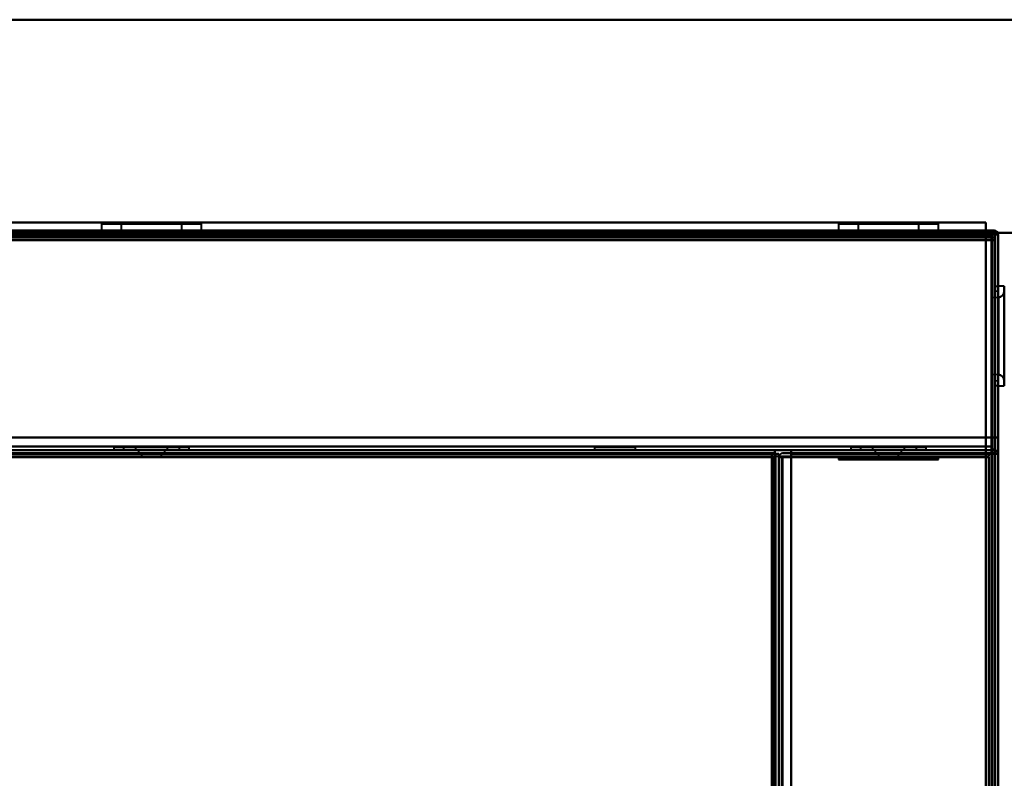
# Model space of a CAD drawing. Header units: millimetres. Extents: x -1087 to 1688, y -120 to 1010.
# Tile 81 of 86: x 381 to 538, y 851 to 972. Entities that reach past the tile are written whole.
import ezdxf

# ---------------------------------------------------------------- set-up
doc = ezdxf.new("R2010")
doc.units = ezdxf.units.MM
doc.layers.add('A-GENM', color=13, linetype='Continuous', lineweight=40)
doc.layers.add('G-IMPT', color=8, linetype='Continuous', lineweight=40)

# ---------------------------------------------------------------- blocks, each defined once
blk = doc.blocks.new('Nexa Toit - 700-751584-Arrière')
at = {"layer": 'A-GENM'}
for p, q in [((-655, 972), (655, 972)), ((655, 972), (-655, 972)), ((-655, 938), (655, 938)), ((655, 938), (-655, 938))]:
    blk.add_line(p, q, dxfattribs=at)
blk = doc.blocks.new('Maintenance r21 - Maintenance r21-751643-Arrière')
at = {"layer": 'A-GENM'}
for p, q in [((-535, 939.65), (535, 939.65)), ((535, 939.65), (-535, 939.65)), ((535, 939.65), (535, 1.65)), ((535, 1.65), (535, 939.65))]:
    blk.add_line(p, q, dxfattribs=at)
blk = doc.blocks.new('NEXA 700 CALQUES_dwg-751640-Arrière')
at = {"layer": 'G-IMPT'}
for p, q in [((394.02, 939.47), (394.02, 938.37)), ((405.01, 939.47), (394.02, 939.47)), ((394.02, 939.47), (405.01, 939.47)), ((397.12, 939.47), (397.12, 937.87)), ((403.83, 939.47), (397.12, 939.47)), ((397.12, 939.47), (403.83, 939.47)), ((409.92, 939.47), (398.92, 939.47)), ((398.92, 939.47), (409.92, 939.47)), ((406.82, 939.47), (400.11, 939.47)), ((400.11, 939.47), (406.82, 939.47)), ((406.82, 937.87), (406.82, 939.47)), ((409.92, 938.37), (409.92, 939.47)), ((511.52, 939.47), (511.52, 938.37)), ((511.52, 939.47), (511.52, 938.37)), ((522.51, 939.47), (511.52, 939.47)), ((522.51, 939.47), (511.52, 939.47)), ((511.52, 939.47), (522.51, 939.47)), ((511.52, 939.47), (522.51, 939.47)), ((514.62, 939.47), (514.62, 937.87)), ((514.62, 939.47), (514.62, 937.87)), ((521.33, 939.47), (514.62, 939.47)), ((521.33, 939.47), (514.62, 939.47)), ((514.62, 939.47), (521.33, 939.47)), ((514.62, 939.47), (521.33, 939.47)), ((527.42, 939.47), (516.42, 939.47)), ((527.42, 939.47), (516.42, 939.47)), ((516.42, 939.47), (527.42, 939.47)), ((516.42, 939.47), (527.42, 939.47)), ((524.32, 939.47), (517.61, 939.47)), ((524.32, 939.47), (517.61, 939.47)), ((517.61, 939.47), (524.32, 939.47)), ((517.61, 939.47), (524.32, 939.47)), ((524.32, 937.87), (524.32, 939.47)), ((524.32, 937.87), (524.32, 939.47)), ((527.42, 938.37), (527.42, 939.47)), ((527.42, 938.37), (527.42, 939.47)), ((536.37, 938.37), (-532.43, 938.37)), ((535.87, 937.87), (228.07, 937.87)), ((405.01, 938.37), (394.02, 938.37)), ((394.02, 938.37), (405.01, 938.37)), ((395.97, 938.37), (395.97, 937.87)), ((401.97, 938.37), (395.97, 938.37)), ((401.97, 938.37), (395.97, 938.37)), ((395.97, 937.87), (401.97, 937.87)), ((396.02, 938.37), (396.02, 937.87)), ((396.02, 938.37), (404.25, 938.37)), ((404.25, 937.87), (396.02, 937.87)), ((406.82, 937.87), (397.12, 937.87)), ((406.82, 937.87), (397.12, 937.87)), ((397.12, 937.87), (403.83, 937.87)), ((409.92, 938.37), (398.92, 938.37)), ((398.92, 938.37), (409.92, 938.37)), ((399.69, 938.37), (407.92, 938.37)), ((407.92, 937.87), (399.69, 937.87)), ((400.11, 937.87), (406.82, 937.87)), ((407.97, 938.37), (401.97, 938.37)), ((401.97, 937.87), (407.97, 937.87)), ((401.97, 937.87), (407.97, 937.87)), ((403.83, 937.87), (406.82, 937.87)), ((407.92, 937.87), (404.25, 937.87)), ((407.92, 937.87), (407.92, 938.37)), ((407.97, 937.87), (407.97, 938.37)), ((522.51, 938.37), (511.52, 938.37)), ((522.51, 938.37), (511.52, 938.37)), ((511.52, 938.37), (522.51, 938.37)), ((511.52, 938.37), (522.51, 938.37)), ((513.47, 938.37), (513.47, 937.87)), ((513.47, 938.37), (513.47, 937.87)), ((519.47, 938.37), (513.47, 938.37)), ((519.47, 938.37), (513.47, 938.37)), ((519.47, 938.37), (513.47, 938.37)), ((513.47, 937.87), (519.47, 937.87)), ((513.47, 937.87), (519.47, 937.87)), ((513.52, 938.37), (513.52, 937.87)), ((513.52, 938.37), (513.52, 937.87)), ((513.52, 938.37), (521.75, 938.37)), ((513.52, 938.37), (521.75, 938.37)), ((521.75, 937.87), (513.52, 937.87)), ((521.75, 937.87), (513.52, 937.87)), ((524.32, 937.87), (514.62, 937.87)), ((524.32, 937.87), (514.62, 937.87)), ((524.32, 937.87), (514.62, 937.87)), ((524.32, 937.87), (514.62, 937.87)), ((514.62, 937.87), (521.33, 937.87)), ((514.62, 937.87), (521.33, 937.87)), ((527.42, 938.37), (516.42, 938.37)), ((527.42, 938.37), (516.42, 938.37)), ((516.42, 938.37), (527.42, 938.37)), ((516.42, 938.37), (527.42, 938.37)), ((517.19, 938.37), (525.42, 938.37)), ((517.19, 938.37), (525.42, 938.37)), ((525.42, 937.87), (517.19, 937.87)), ((525.42, 937.87), (517.19, 937.87)), ((517.61, 937.87), (524.32, 937.87)), ((517.61, 937.87), (524.32, 937.87)), ((525.47, 938.37), (519.47, 938.37)), ((525.47, 938.37), (519.47, 938.37)), ((519.47, 937.87), (525.47, 937.87)), ((519.47, 937.87), (525.47, 937.87)), ((519.47, 937.87), (525.47, 937.87)), ((521.33, 937.87), (524.32, 937.87)), ((521.33, 937.87), (524.32, 937.87)), ((525.42, 937.87), (521.75, 937.87)), ((525.42, 937.87), (521.75, 937.87)), ((525.42, 937.87), (525.42, 938.37)), ((525.42, 937.87), (525.42, 938.37)), ((525.47, 937.87), (525.47, 938.37)), ((525.47, 937.87), (525.47, 938.37)), ((535.87, 937.87), (535.87, 937.27)), ((535.87, 937.27), (535.87, 937.87)), ((535.87, 937.27), (536.47, 937.27)), ((536.47, 937.27), (535.87, 937.27)), ((536.37, 938.37), (536.37, 937.77)), ((536.37, 937.77), (536.37, 938.37)), ((536.37, 938.37), (536.37, 937.77)), ((536.37, 938.37), (536.37, 937.77)), ((536.37, 937.77), (536.37, 938.37)), ((536.37, 937.77), (536.37, 938.37)), ((536.97, 937.77), (536.37, 937.77)), ((536.37, 937.77), (536.97, 937.77)), ((536.47, 129.47), (536.47, 937.27)), ((536.97, 929.45), (536.47, 929.45)), ((536.47, 929.45), (536.47, 913.7)), ((536.47, 929.45), (536.47, 913.7)), ((536.47, 913.7), (536.47, 929.45)), ((536.47, 913.7), (536.47, 929.45)), ((537.92, 929.52), (536.97, 929.52)), ((536.97, 921.57), (536.97, 929.52)), ((536.97, 929.52), (536.97, 921.57)), ((536.97, 913.7), (536.97, 929.45)), ((536.97, 921.57), (536.97, 929.45)), ((536.97, 929.45), (536.97, 921.57)), ((537.92, 921.57), (537.92, 929.52)), ((537.92, 929.52), (537.92, 921.57)), ((536.97, 928.72), (536.47, 928.69)), ((536.47, 928.69), (536.47, 914.46)), ((536.47, 928.69), (536.47, 914.46)), ((536.47, 921.57), (536.47, 928.69)), ((536.47, 921.57), (536.47, 928.69)), ((536.97, 928.72), (536.97, 921.57)), ((536.97, 921.57), (536.97, 928.72)), ((537.92, 914.43), (537.92, 928.72)), ((537.92, 921.57), (537.92, 928.72)), ((537.92, 928.72), (537.92, 921.57)), ((536.99, 927.72), (535.97, 927.65)), ((535.97, 915.49), (535.97, 927.65)), ((535.97, 915.49), (535.97, 927.65)), ((535.97, 927.65), (535.97, 921.57)), ((535.97, 927.65), (535.97, 921.57)), ((536.99, 921.57), (536.99, 927.72)), ((536.99, 927.72), (536.99, 915.42)), ((536.99, 927.72), (536.99, 921.57)), ((535.97, 921.57), (535.97, 915.49)), ((536.47, 914.46), (536.47, 921.57)), ((536.97, 913.7), (536.97, 921.57)), ((536.97, 921.57), (536.97, 914.42)), ((536.97, 921.57), (536.97, 913.7)), ((536.97, 914.42), (536.97, 921.57)), ((536.97, 913.62), (536.97, 921.57)), ((536.97, 921.57), (536.97, 913.62)), ((536.99, 915.42), (536.99, 921.57)), ((536.99, 921.57), (536.99, 915.42)), ((537.92, 914.43), (537.92, 921.57)), ((537.92, 913.62), (537.92, 921.57)), ((537.92, 921.57), (537.92, 914.43)), ((537.92, 921.57), (537.92, 913.62)), ((535.97, 915.49), (536.99, 915.42)), ((536.47, 914.46), (536.97, 914.42)), ((536.47, 913.7), (536.97, 913.7)), ((536.97, 913.62), (537.92, 913.62)), ((-531.93, 903.37), (535.87, 903.37)), ((501.37, 903.37), (-497.43, 903.37)), ((395.97, 903.87), (395.97, 903.37)), ((401.97, 903.87), (395.97, 903.87)), ((395.97, 903.87), (401.97, 903.87)), ((395.97, 903.37), (401.97, 903.37)), ((395.97, 903.37), (401.97, 903.37)), ((407.97, 903.37), (395.97, 903.37)), ((407.97, 903.37), (395.97, 903.37)), ((397.52, 903.87), (397.52, 903.37)), ((397.52, 903.87), (403.67, 903.87)), ((406.42, 903.87), (397.52, 903.87)), ((406.42, 903.87), (397.52, 903.87)), ((400.27, 903.37), (397.52, 903.37)), ((403.67, 903.37), (397.52, 903.37)), ((397.52, 903.37), (406.42, 903.37)), ((397.52, 903.37), (406.42, 903.37)), ((399.42, 903.87), (399.42, 903.37)), ((402.95, 903.87), (399.42, 903.87)), ((399.42, 903.87), (404.52, 903.87)), ((399.42, 903.87), (404.52, 903.87)), ((399.42, 903.37), (402.95, 903.37)), ((399.42, 903.37), (400.99, 903.37)), ((404.52, 903.37), (399.42, 903.37)), ((404.52, 903.37), (399.42, 903.37)), ((399.87, 903.37), (399.87, 902.87)), ((399.87, 903.37), (404.07, 903.37)), ((399.87, 903.37), (404.07, 903.37)), ((401.97, 903.37), (399.87, 903.37)), ((399.87, 902.87), (401.97, 902.87)), ((401.97, 902.87), (399.87, 902.87)), ((400.27, 903.87), (406.42, 903.87)), ((406.42, 903.37), (400.27, 903.37)), ((400.37, 902.87), (400.37, 902.37)), ((400.37, 902.87), (403.57, 902.87)), ((400.37, 902.87), (403.57, 902.87)), ((401.97, 902.87), (400.37, 902.87)), ((401.97, 902.87), (400.37, 902.87)), ((404.52, 903.87), (400.99, 903.87)), ((400.99, 903.37), (404.52, 903.37)), ((407.97, 903.87), (401.97, 903.87)), ((401.97, 903.87), (407.97, 903.87)), ((404.07, 903.37), (401.97, 903.37)), ((404.07, 903.37), (401.97, 903.37)), ((401.97, 903.37), (407.97, 903.37)), ((401.97, 902.87), (404.07, 902.87)), ((404.07, 902.87), (401.97, 902.87)), ((403.57, 902.87), (401.97, 902.87)), ((404.52, 903.87), (402.95, 903.87)), ((403.57, 902.37), (403.57, 902.87)), ((403.67, 903.87), (406.42, 903.87)), ((404.07, 902.87), (404.07, 903.37)), ((404.52, 903.37), (404.52, 903.87)), ((406.42, 903.37), (406.42, 903.87)), ((407.97, 903.37), (407.97, 903.87)), ((472.62, 903.87), (472.62, 903.37)), ((472.62, 903.87), (475.87, 903.87)), ((475.87, 903.87), (472.62, 903.87)), ((472.62, 903.37), (475.87, 903.37)), ((472.62, 903.37), (475.87, 903.37)), ((479.12, 903.37), (472.62, 903.37)), ((479.12, 903.37), (472.62, 903.37)), ((475.87, 903.87), (479.12, 903.87)), ((479.12, 903.87), (475.87, 903.87)), ((475.87, 903.37), (479.12, 903.37)), ((479.12, 903.37), (479.12, 903.87)), ((500.87, 902.87), (500.87, 902.27)), ((500.87, 902.27), (500.87, 902.87)), ((501.37, 903.37), (501.37, 902.77)), ((501.37, 902.77), (501.37, 903.37)), ((501.37, 902.77), (501.97, 902.77)), ((501.97, 902.77), (501.37, 902.77)), ((501.97, 128.97), (501.97, 902.77)), ((513.47, 903.87), (513.47, 903.37)), ((513.47, 903.87), (513.47, 903.37)), ((519.47, 903.87), (513.47, 903.87)), ((513.47, 903.87), (519.47, 903.87)), ((519.47, 903.87), (513.47, 903.87)), ((513.47, 903.87), (519.47, 903.87)), ((513.47, 903.37), (519.47, 903.37)), ((513.47, 903.37), (519.47, 903.37)), ((525.47, 903.37), (513.47, 903.37)), ((525.47, 903.37), (513.47, 903.37)), ((513.47, 903.37), (519.47, 903.37)), ((513.47, 903.37), (519.47, 903.37)), ((525.47, 903.37), (513.47, 903.37)), ((525.47, 903.37), (513.47, 903.37)), ((515.02, 903.87), (515.02, 903.37)), ((515.02, 903.87), (515.02, 903.37)), ((515.02, 903.87), (521.17, 903.87)), ((523.92, 903.87), (515.02, 903.87)), ((523.92, 903.87), (515.02, 903.87)), ((515.02, 903.87), (521.17, 903.87)), ((523.92, 903.87), (515.02, 903.87)), ((523.92, 903.87), (515.02, 903.87)), ((517.77, 903.37), (515.02, 903.37)), ((521.17, 903.37), (515.02, 903.37)), ((515.02, 903.37), (523.92, 903.37)), ((515.02, 903.37), (523.92, 903.37)), ((517.77, 903.37), (515.02, 903.37)), ((521.17, 903.37), (515.02, 903.37)), ((515.02, 903.37), (523.92, 903.37)), ((515.02, 903.37), (523.92, 903.37)), ((516.92, 903.87), (516.92, 903.37)), ((516.92, 903.87), (516.92, 903.37)), ((516.92, 903.87), (522.02, 903.87)), ((516.92, 903.87), (522.02, 903.87)), ((516.92, 903.87), (522.02, 903.87)), ((516.92, 903.87), (522.02, 903.87)), ((520.45, 903.87), (516.92, 903.87)), ((520.45, 903.87), (516.92, 903.87)), ((516.92, 903.37), (520.45, 903.37)), ((516.92, 903.37), (518.49, 903.37)), ((516.92, 903.37), (520.45, 903.37)), ((516.92, 903.37), (518.49, 903.37)), ((522.02, 903.37), (516.92, 903.37)), ((522.02, 903.37), (516.92, 903.37)), ((522.02, 903.37), (516.92, 903.37)), ((522.02, 903.37), (516.92, 903.37)), ((517.37, 903.37), (517.37, 902.87)), ((517.37, 903.37), (517.37, 902.87)), ((517.37, 903.37), (519.47, 903.37)), ((517.37, 903.37), (519.47, 903.37)), ((521.57, 903.37), (517.37, 903.37)), ((519.47, 903.37), (517.37, 903.37)), ((521.57, 903.37), (517.37, 903.37)), ((519.47, 903.37), (517.37, 903.37)), ((517.37, 902.87), (521.57, 902.87)), ((517.37, 902.87), (521.57, 902.87)), ((517.37, 902.87), (521.57, 902.87)), ((517.37, 902.87), (521.57, 902.87)), ((521.57, 902.87), (517.37, 902.87)), ((521.57, 902.87), (517.37, 902.87)), ((521.57, 902.87), (517.37, 902.87)), ((521.57, 902.87), (517.37, 902.87)), ((517.77, 903.87), (523.92, 903.87)), ((517.77, 903.87), (523.92, 903.87)), ((523.92, 903.37), (517.77, 903.37)), ((523.92, 903.37), (517.77, 903.37)), ((517.87, 902.87), (517.87, 902.37)), ((517.87, 902.87), (517.87, 902.37)), ((517.87, 902.87), (519.47, 902.87)), ((517.87, 902.87), (519.47, 902.87)), ((521.07, 902.87), (517.87, 902.87)), ((519.47, 902.87), (517.87, 902.87)), ((521.07, 902.87), (517.87, 902.87)), ((519.47, 902.87), (517.87, 902.87)), ((522.02, 903.87), (518.49, 903.87)), ((522.02, 903.87), (518.49, 903.87)), ((518.49, 903.37), (522.02, 903.37)), ((518.49, 903.37), (522.02, 903.37)), ((525.47, 903.87), (519.47, 903.87)), ((519.47, 903.87), (525.47, 903.87)), ((525.47, 903.87), (519.47, 903.87)), ((519.47, 903.87), (525.47, 903.87)), ((519.47, 903.37), (525.47, 903.37)), ((519.47, 903.37), (525.47, 903.37)), ((519.47, 903.37), (521.57, 903.37)), ((519.47, 903.37), (521.57, 903.37)), ((521.57, 903.37), (519.47, 903.37)), ((521.57, 903.37), (519.47, 903.37)), ((519.47, 902.87), (521.07, 902.87)), ((519.47, 902.87), (521.07, 902.87)), ((521.07, 902.87), (519.47, 902.87)), ((521.07, 902.87), (519.47, 902.87)), ((522.02, 903.87), (520.45, 903.87)), ((522.02, 903.87), (520.45, 903.87)), ((521.07, 902.37), (521.07, 902.87)), ((521.07, 902.37), (521.07, 902.87)), ((521.17, 903.87), (523.92, 903.87)), ((521.17, 903.87), (523.92, 903.87)), ((521.57, 902.87), (521.57, 903.37)), ((521.57, 902.87), (521.57, 903.37)), ((522.02, 903.37), (522.02, 903.87)), ((522.02, 903.37), (522.02, 903.87)), ((523.92, 903.37), (523.92, 903.87)), ((523.92, 903.37), (523.92, 903.87)), ((525.47, 903.37), (525.47, 903.87)), ((525.47, 903.37), (525.47, 903.87)), ((535.87, 903.37), (535.87, 903.97)), ((535.87, 903.37), (535.87, 903.97)), ((535.87, 903.97), (535.87, 903.37)), ((535.87, 903.97), (535.87, 903.37)), ((536.37, 902.77), (536.97, 902.77)), ((536.37, 902.77), (536.97, 902.77)), ((536.97, 902.77), (536.37, 902.77)), ((536.97, 902.77), (536.37, 902.77)), ((536.97, 128.97), (536.97, 902.77)), ((535.47, 902.37), (-531.53, 902.37)), ((400.37, 902.37), (401.97, 902.37)), ((400.37, 902.37), (401.97, 902.37)), ((403.57, 902.37), (400.37, 902.37)), ((403.57, 902.37), (400.37, 902.37)), ((401.97, 902.37), (403.57, 902.37)), ((500.87, 902.27), (501.47, 902.27)), ((501.47, 902.27), (500.87, 902.27)), ((501.97, 902.27), (501.97, 129.47)), ((502.57, 902.27), (501.97, 902.27)), ((501.97, 902.27), (502.57, 902.27)), ((502.57, 902.27), (501.97, 902.27)), ((501.97, 902.27), (502.57, 902.27)), ((511.52, 902.37), (511.52, 901.87)), ((511.52, 902.37), (511.52, 901.87)), ((511.52, 902.37), (522.51, 902.37)), ((511.52, 902.37), (516.42, 902.37)), ((511.52, 902.37), (522.51, 902.37)), ((511.52, 902.37), (516.42, 902.37)), ((527.42, 902.37), (511.52, 902.37)), ((527.42, 902.37), (511.52, 902.37)), ((527.42, 902.37), (511.52, 902.37)), ((527.42, 902.37), (511.52, 902.37)), ((511.52, 901.87), (526.81, 901.87)), ((511.52, 901.87), (526.81, 901.87)), ((522.51, 901.87), (511.52, 901.87)), ((522.51, 901.87), (511.52, 901.87)), ((512.13, 901.87), (527.42, 901.87)), ((512.13, 901.87), (527.42, 901.87)), ((516.42, 902.37), (527.42, 902.37)), ((516.42, 902.37), (527.42, 902.37)), ((526.81, 901.87), (516.42, 901.87)), ((526.81, 901.87), (516.42, 901.87)), ((516.92, 902.37), (516.92, 901.87)), ((516.92, 902.37), (516.92, 901.87)), ((516.92, 902.37), (522.02, 902.37)), ((516.92, 902.37), (522.02, 902.37)), ((516.92, 902.37), (522.02, 902.37)), ((516.92, 902.37), (522.02, 902.37)), ((518.49, 902.37), (516.92, 902.37)), ((520.45, 902.37), (516.92, 902.37)), ((518.49, 902.37), (516.92, 902.37)), ((520.45, 902.37), (516.92, 902.37)), ((516.92, 901.87), (520.45, 901.87)), ((516.92, 901.87), (520.45, 901.87)), ((521.83, 901.87), (516.92, 901.87)), ((521.83, 901.87), (516.92, 901.87)), ((522.02, 901.87), (517.11, 901.87)), ((522.02, 901.87), (517.11, 901.87)), ((517.87, 902.37), (521.07, 902.37)), ((517.87, 902.37), (521.07, 902.37)), ((517.87, 902.37), (521.07, 902.37)), ((517.87, 902.37), (521.07, 902.37)), ((521.07, 902.37), (517.87, 902.37)), ((521.07, 902.37), (517.87, 902.37)), ((521.07, 902.37), (517.87, 902.37)), ((521.07, 902.37), (517.87, 902.37)), ((522.02, 902.37), (518.49, 902.37)), ((522.02, 902.37), (518.49, 902.37)), ((518.49, 901.87), (521.83, 901.87)), ((518.49, 901.87), (521.83, 901.87)), ((520.45, 901.87), (522.02, 901.87)), ((520.45, 901.87), (522.02, 901.87)), ((521.83, 901.87), (522.02, 901.87)), ((521.83, 901.87), (522.02, 901.87)), ((522.02, 901.87), (522.02, 902.37)), ((522.02, 901.87), (522.02, 902.37)), ((527.42, 901.87), (522.51, 901.87)), ((527.42, 901.87), (522.51, 901.87)), ((527.42, 901.87), (526.81, 901.87)), ((527.42, 901.87), (526.81, 901.87)), ((527.42, 901.87), (527.42, 902.37)), ((527.42, 901.87), (527.42, 902.37))]:
    blk.add_line(p, q, dxfattribs=at)
at = {"layer": 'G-IMPT', "flags": 128}
for points in [[(536.37, 938.37), (269.17, 938.37), (1.97, 938.37), (-265.23, 938.37), (-532.43, 938.37)], [(-532.43, 938.37), (-265.23, 938.37), (1.97, 938.37), (269.17, 938.37), (536.37, 938.37)], [(-532.43, 938.37), (-265.23, 938.37), (1.97, 938.37), (269.17, 938.37), (536.37, 938.37)], [(536.37, 938.37), (269.17, 938.37), (1.97, 938.37), (-265.23, 938.37), (-532.43, 938.37)], [(-532.43, 937.87), (-265.23, 937.87), (1.97, 937.87), (269.17, 937.87), (536.37, 937.87)], [(536.37, 937.87), (269.17, 937.87), (1.97, 937.87), (-265.23, 937.87), (-532.43, 937.87)], [(536.37, 937.77), (269.17, 937.77), (1.97, 937.77), (-265.23, 937.77), (-532.43, 937.77)], [(-532.43, 937.77), (-265.23, 937.77), (1.97, 937.77), (269.17, 937.77), (536.37, 937.77)], [(-532.43, 937.77), (-265.23, 937.77), (1.97, 937.77), (269.17, 937.77), (536.37, 937.77)], [(536.37, 937.77), (269.17, 937.77), (1.97, 937.77), (-265.23, 937.77), (-532.43, 937.77)], [(536.37, 937.77), (269.17, 937.77), (1.97, 937.77), (-265.23, 937.77), (-532.43, 937.77)], [(-532.43, 937.77), (-265.23, 937.77), (1.97, 937.77), (269.17, 937.77), (536.37, 937.77)], [(535.97, 937.87), (268.97, 937.87), (1.97, 937.87), (-265.03, 937.87), (-532.03, 937.87)], [(-532.03, 937.87), (-265.03, 937.87), (1.97, 937.87), (268.97, 937.87), (535.97, 937.87)], [(-532.03, 937.87), (-265.03, 937.87), (1.97, 937.87), (268.97, 937.87), (535.97, 937.87)], [(535.97, 937.87), (268.97, 937.87), (1.97, 937.87), (-265.03, 937.87), (-532.03, 937.87)], [(536.37, 938.37), (459.17, 938.37), (381.97, 938.37), (304.77, 938.37), (227.57, 938.37)], [(536.37, 938.37), (459.17, 938.37), (381.97, 938.37), (304.77, 938.37), (227.57, 938.37)], [(227.57, 938.37), (304.77, 938.37), (381.97, 938.37), (459.17, 938.37), (536.37, 938.37)], [(227.57, 938.37), (304.77, 938.37), (381.97, 938.37), (459.17, 938.37), (536.37, 938.37)], [(227.57, 937.87), (304.77, 937.87), (381.97, 937.87), (459.17, 937.87), (536.37, 937.87)], [(536.37, 937.77), (459.17, 937.77), (381.97, 937.77), (304.77, 937.77), (227.57, 937.77)], [(536.37, 937.77), (459.17, 937.77), (381.97, 937.77), (304.77, 937.77), (227.57, 937.77)], [(227.57, 937.77), (304.77, 937.77), (381.97, 937.77), (459.17, 937.77), (536.37, 937.77)], [(535.87, 937.87), (458.92, 937.87), (381.97, 937.87), (305.02, 937.87), (228.07, 937.87)], [(228.07, 937.87), (305.02, 937.87), (381.97, 937.87), (458.92, 937.87), (535.87, 937.87)], [(535.87, 937.87), (458.92, 937.87), (381.97, 937.87), (305.02, 937.87), (228.07, 937.87)], [(228.07, 937.87), (305.02, 937.87), (381.97, 937.87), (458.92, 937.87), (535.87, 937.87)], [(535.87, 937.87), (458.92, 937.87), (381.97, 937.87), (305.02, 937.87), (228.07, 937.87)], [(228.07, 937.87), (305.02, 937.87), (381.97, 937.87), (458.92, 937.87), (535.87, 937.87)], [(535.87, 937.37), (458.92, 937.37), (381.97, 937.37), (305.02, 937.37), (228.07, 937.37)], [(228.07, 937.37), (305.02, 937.37), (381.97, 937.37), (458.92, 937.37), (535.87, 937.37)], [(535.87, 937.37), (458.92, 937.37), (381.97, 937.37), (305.02, 937.37), (228.07, 937.37)], [(228.07, 937.27), (305.02, 937.27), (381.97, 937.27), (458.92, 937.27), (535.87, 937.27)], [(228.07, 937.27), (305.02, 937.27), (381.97, 937.27), (458.92, 937.27), (535.87, 937.27)], [(535.87, 937.27), (458.92, 937.27), (381.97, 937.27), (305.02, 937.27), (228.07, 937.27)], [(535.87, 937.87), (535.87, 937.75), (535.87, 937.62), (535.87, 937.5), (535.87, 937.37)], [(535.87, 937.37), (535.87, 937.5), (535.87, 937.62), (535.87, 937.75), (535.87, 937.87)], [(536.37, 937.87), (536.24, 937.87), (536.12, 937.87), (535.99, 937.87), (535.87, 937.87)], [(535.87, 937.87), (535.99, 937.87), (536.12, 937.87), (536.24, 937.87), (536.37, 937.87)], [(535.87, 937.32), (535.87, 937.33), (535.87, 937.35), (535.87, 937.36), (535.87, 937.37)], [(535.87, 937.27), (535.87, 937.28), (535.87, 937.3), (535.87, 937.31), (535.87, 937.32)], [(535.87, 937.27), (535.87, 735.32), (535.87, 533.37), (535.87, 331.42), (535.87, 129.47)], [(535.87, 129.47), (535.87, 331.42), (535.87, 533.37), (535.87, 735.32), (535.87, 937.27)], [(535.87, 937.27), (535.87, 735.32), (535.87, 533.37), (535.87, 331.42), (535.87, 129.47)], [(535.92, 937.27), (535.91, 937.27), (535.89, 937.27), (535.88, 937.27), (535.87, 937.27)], [(535.97, 937.87), (535.96, 929.37), (535.94, 920.87), (535.93, 912.37), (535.92, 903.87)], [(535.92, 903.87), (535.93, 912.37), (535.94, 920.87), (535.96, 929.37), (535.97, 937.87)], [(535.97, 937.27), (535.96, 937.27), (535.94, 937.27), (535.93, 937.27), (535.92, 937.27)], [(535.97, 903.87), (535.97, 912.37), (535.97, 920.87), (535.97, 929.37), (535.97, 937.87)], [(535.97, 937.87), (535.97, 929.37), (535.97, 920.87), (535.97, 912.37), (535.97, 903.87)], [(535.97, 129.47), (535.97, 331.42), (535.97, 533.37), (535.97, 735.32), (535.97, 937.27)], [(535.97, 937.27), (535.97, 735.32), (535.97, 533.37), (535.97, 331.42), (535.97, 129.47)], [(536.47, 937.27), (536.34, 937.27), (536.22, 937.27), (536.09, 937.27), (535.97, 937.27)], [(535.97, 129.47), (535.97, 331.42), (535.97, 533.37), (535.97, 735.32), (535.97, 937.27)], [(535.97, 937.27), (536.09, 937.27), (536.22, 937.27), (536.34, 937.27), (536.47, 937.27)], [(536.37, 937.87), (536.37, 938), (536.37, 938.12), (536.37, 938.25), (536.37, 938.37)], [(536.37, 938.37), (536.37, 938.25), (536.37, 938.12), (536.37, 938), (536.37, 937.87)], [(536.42, 937.82), (536.41, 937.96), (536.39, 938.1), (536.38, 938.23), (536.37, 938.37)], [(536.37, 938.37), (536.38, 938.23), (536.39, 938.1), (536.41, 937.96), (536.42, 937.82)], [(536.37, 938.37), (536.37, 938.23), (536.37, 938.1), (536.37, 937.96), (536.37, 937.82)], [(536.37, 937.82), (536.37, 937.96), (536.37, 938.1), (536.37, 938.23), (536.37, 938.37)], [(536.37, 937.87), (536.37, 937.86), (536.37, 937.85), (536.37, 937.83), (536.37, 937.82)], [(536.37, 937.82), (536.37, 937.81), (536.37, 937.8), (536.37, 937.78), (536.37, 937.77)], [(536.37, 937.82), (536.37, 929.71), (536.37, 921.6), (536.37, 913.48), (536.37, 905.37)], [(536.37, 905.37), (536.37, 913.48), (536.37, 921.6), (536.37, 929.71), (536.37, 937.82)], [(536.37, 128.97), (536.37, 331.17), (536.37, 533.37), (536.37, 735.57), (536.37, 937.77)], [(536.37, 937.77), (536.37, 735.57), (536.37, 533.37), (536.37, 331.17), (536.37, 128.97)], [(536.37, 937.77), (536.38, 937.77), (536.39, 937.77), (536.41, 937.77), (536.42, 937.77)], [(536.37, 128.97), (536.37, 331.17), (536.37, 533.37), (536.37, 735.57), (536.37, 937.77)], [(536.37, 937.77), (536.37, 929.67), (536.37, 921.57), (536.37, 913.47), (536.37, 905.37)], [(536.37, 905.37), (536.37, 913.47), (536.37, 921.57), (536.37, 929.67), (536.37, 937.77)], [(536.37, 905.37), (536.37, 913.47), (536.37, 921.57), (536.37, 929.67), (536.37, 937.77)], [(536.37, 937.77), (536.37, 929.67), (536.37, 921.57), (536.37, 913.47), (536.37, 905.37)], [(536.37, 905.37), (536.37, 913.47), (536.37, 921.57), (536.37, 929.67), (536.37, 937.77)], [(536.37, 937.77), (536.37, 929.67), (536.37, 921.57), (536.37, 913.47), (536.37, 905.37)], [(536.47, 905.37), (536.46, 913.48), (536.44, 921.6), (536.43, 929.71), (536.42, 937.82)], [(536.42, 937.82), (536.43, 929.71), (536.44, 921.6), (536.46, 913.48), (536.47, 905.37)], [(536.42, 937.77), (536.43, 937.77), (536.44, 937.77), (536.46, 937.77), (536.47, 937.77)], [(536.47, 937.27), (536.47, 937.4), (536.47, 937.52), (536.47, 937.65), (536.47, 937.77)], [(536.47, 937.77), (536.47, 735.57), (536.47, 533.37), (536.47, 331.17), (536.47, 128.97)], [(536.47, 937.77), (536.59, 937.77), (536.72, 937.77), (536.84, 937.77), (536.97, 937.77)], [(536.47, 937.77), (536.47, 937.65), (536.47, 937.52), (536.47, 937.4), (536.47, 937.27)], [(536.97, 937.77), (536.84, 937.77), (536.72, 937.77), (536.59, 937.77), (536.47, 937.77)], [(536.47, 905.37), (536.47, 913.47), (536.47, 921.57), (536.47, 929.67), (536.47, 937.77)], [(536.47, 937.77), (536.47, 929.67), (536.47, 921.57), (536.47, 913.47), (536.47, 905.37)], [(536.47, 129.47), (536.47, 331.42), (536.47, 533.37), (536.47, 735.32), (536.47, 937.27)], [(536.47, 937.27), (536.47, 735.32), (536.47, 533.37), (536.47, 331.42), (536.47, 129.47)], [(536.47, 129.47), (536.47, 331.42), (536.47, 533.37), (536.47, 735.32), (536.47, 937.27)], [(536.47, 937.27), (536.47, 735.32), (536.47, 533.37), (536.47, 331.42), (536.47, 129.47)], [(536.47, 129.47), (536.47, 331.42), (536.47, 533.37), (536.47, 735.32), (536.47, 937.27)], [(536.47, 937.27), (536.47, 735.32), (536.47, 533.37), (536.47, 331.42), (536.47, 129.47)], [(536.97, 905.37), (536.97, 913.47), (536.97, 921.57), (536.97, 929.67), (536.97, 937.77)], [(536.97, 937.77), (536.97, 929.67), (536.97, 921.57), (536.97, 913.47), (536.97, 905.37)], [(536.97, 937.77), (536.97, 735.57), (536.97, 533.37), (536.97, 331.17), (536.97, 128.97)], [(536.97, 810.67), (536.97, 842.45), (536.97, 874.22), (536.97, 906), (536.97, 937.77)], [(536.97, 937.77), (536.97, 929.67), (536.97, 921.57), (536.97, 913.47), (536.97, 905.37)], [(536.97, 905.37), (536.97, 913.47), (536.97, 921.57), (536.97, 929.67), (536.97, 937.77)], [(536.97, 128.97), (536.97, 331.17), (536.97, 533.37), (536.97, 735.57), (536.97, 937.77)], [(536.97, 937.77), (536.97, 906), (536.97, 874.22), (536.97, 842.45), (536.97, 810.67)], [(-531.93, 936.87), (-264.98, 936.87), (1.97, 936.87), (268.92, 936.87), (535.87, 936.87)], [(-531.93, 936.87), (-264.98, 936.87), (1.97, 936.87), (268.92, 936.87), (535.87, 936.87)], [(535.87, 936.87), (268.92, 936.87), (1.97, 936.87), (-264.98, 936.87), (-531.93, 936.87)], [(535.87, 936.87), (268.92, 936.87), (1.97, 936.87), (-264.98, 936.87), (-531.93, 936.87)], [(535.87, 936.87), (268.92, 936.87), (1.97, 936.87), (-264.98, 936.87), (-531.93, 936.87)], [(535.87, 936.87), (268.92, 936.87), (1.97, 936.87), (-264.98, 936.87), (-531.93, 936.87)], [(-531.93, 936.87), (-264.98, 936.87), (1.97, 936.87), (268.92, 936.87), (535.87, 936.87)], [(-531.93, 936.87), (-264.98, 936.87), (1.97, 936.87), (268.92, 936.87), (535.87, 936.87)], [(535.87, 936.87), (535.87, 929), (535.87, 921.12), (535.87, 913.25), (535.87, 905.37)], [(535.92, 903.87), (535.91, 912.12), (535.89, 920.37), (535.88, 928.62), (535.87, 936.87)], [(535.87, 905.37), (535.87, 913.25), (535.87, 921.12), (535.87, 929), (535.87, 936.87)], [(535.87, 936.87), (535.88, 928.62), (535.89, 920.37), (535.91, 912.12), (535.92, 903.87)], [(535.87, 936.87), (535.87, 928.62), (535.87, 920.37), (535.87, 912.12), (535.87, 903.87)], [(535.87, 905.37), (535.87, 913.25), (535.87, 921.12), (535.87, 929), (535.87, 936.87)], [(535.87, 903.87), (535.87, 912.12), (535.87, 920.37), (535.87, 928.62), (535.87, 936.87)], [(535.87, 936.87), (535.87, 929), (535.87, 921.12), (535.87, 913.25), (535.87, 905.37)], [(535.92, 903.87), (535.93, 912.12), (535.94, 920.37), (535.96, 928.62), (535.97, 936.87)], [(535.97, 936.87), (535.96, 928.62), (535.94, 920.37), (535.93, 912.12), (535.92, 903.87)], [(535.97, 936.87), (536.09, 936.87), (536.22, 936.87), (536.34, 936.87), (536.47, 936.87)], [(536.47, 936.87), (536.34, 936.87), (536.22, 936.87), (536.09, 936.87), (535.97, 936.87)], [(535.97, 903.87), (535.97, 912.12), (535.97, 920.37), (535.97, 928.62), (535.97, 936.87)], [(535.97, 936.87), (535.97, 928.62), (535.97, 920.37), (535.97, 912.12), (535.97, 903.87)], [(535.97, 936.87), (536.09, 936.87), (536.22, 936.87), (536.34, 936.87), (536.47, 936.87)], [(536.47, 936.87), (536.34, 936.87), (536.22, 936.87), (536.09, 936.87), (535.97, 936.87)], [(536.47, 905.37), (536.47, 913.25), (536.47, 921.12), (536.47, 929), (536.47, 936.87)], [(536.47, 936.87), (536.47, 929), (536.47, 921.12), (536.47, 913.25), (536.47, 905.37)], [(536.47, 936.87), (536.47, 929), (536.47, 921.12), (536.47, 913.25), (536.47, 905.37)], [(536.47, 905.37), (536.47, 913.25), (536.47, 921.12), (536.47, 929), (536.47, 936.87)], [(537.92, 928.72), (537.86, 928.37), (537.65, 928.04), (537.34, 927.81), (536.99, 927.72)], [(536.99, 927.72), (537.34, 927.81), (537.65, 928.04), (537.86, 928.37), (537.92, 928.72)], [(536.99, 915.42), (537.34, 915.33), (537.65, 915.1), (537.86, 914.78), (537.92, 914.43)], [(537.92, 914.43), (537.86, 914.78), (537.65, 915.1), (537.34, 915.33), (536.99, 915.42)], [(536.37, 905.37), (269.17, 905.37), (1.97, 905.37), (-265.23, 905.37), (-532.43, 905.37)], [(-532.43, 905.37), (-265.23, 905.37), (1.97, 905.37), (269.17, 905.37), (536.37, 905.37)], [(-532.43, 905.37), (-265.23, 905.37), (1.97, 905.37), (269.17, 905.37), (536.37, 905.37)], [(536.37, 905.37), (269.17, 905.37), (1.97, 905.37), (-265.23, 905.37), (-532.43, 905.37)], [(535.87, 905.37), (268.92, 905.37), (1.97, 905.37), (-264.98, 905.37), (-531.93, 905.37)], [(-531.93, 905.37), (-264.98, 905.37), (1.97, 905.37), (268.92, 905.37), (535.87, 905.37)], [(-531.93, 905.37), (-264.98, 905.37), (1.97, 905.37), (268.92, 905.37), (535.87, 905.37)], [(535.87, 905.37), (268.92, 905.37), (1.97, 905.37), (-264.98, 905.37), (-531.93, 905.37)], [(536.37, 905.37), (536.24, 905.37), (536.12, 905.37), (535.99, 905.37), (535.87, 905.37)], [(535.87, 905.37), (535.99, 905.37), (536.12, 905.37), (536.24, 905.37), (536.37, 905.37)], [(535.87, 905.37), (535.99, 905.37), (536.12, 905.37), (536.24, 905.37), (536.37, 905.37)], [(536.37, 905.37), (536.24, 905.37), (536.12, 905.37), (535.99, 905.37), (535.87, 905.37)], [(535.87, 903.97), (535.87, 904.32), (535.87, 904.67), (535.87, 905.02), (535.87, 905.37)], [(535.87, 905.37), (535.87, 905.02), (535.87, 904.67), (535.87, 904.32), (535.87, 903.97)], [(535.87, 903.97), (535.87, 904.32), (535.87, 904.67), (535.87, 905.02), (535.87, 905.37)], [(535.87, 905.37), (535.87, 905.02), (535.87, 904.67), (535.87, 904.32), (535.87, 903.97)], [(536.97, 905.37), (536.84, 905.37), (536.72, 905.37), (536.59, 905.37), (536.47, 905.37)], [(536.47, 905.37), (536.59, 905.37), (536.72, 905.37), (536.84, 905.37), (536.97, 905.37)], [(536.47, 905.37), (536.59, 905.37), (536.72, 905.37), (536.84, 905.37), (536.97, 905.37)], [(536.97, 905.37), (536.84, 905.37), (536.72, 905.37), (536.59, 905.37), (536.47, 905.37)], [(536.47, 903.97), (536.47, 904.32), (536.47, 904.67), (536.47, 905.02), (536.47, 905.37)], [(536.47, 905.37), (536.47, 905.02), (536.47, 904.67), (536.47, 904.32), (536.47, 903.97)], [(536.47, 905.37), (536.47, 905.02), (536.47, 904.67), (536.47, 904.32), (536.47, 903.97)], [(536.47, 903.97), (536.47, 904.32), (536.47, 904.67), (536.47, 905.02), (536.47, 905.37)], [(535.87, 903.97), (268.92, 903.97), (1.97, 903.97), (-264.98, 903.97), (-531.93, 903.97)], [(-531.93, 903.97), (-264.98, 903.97), (1.97, 903.97), (268.92, 903.97), (535.87, 903.97)], [(-531.93, 903.97), (-264.98, 903.97), (1.97, 903.97), (268.92, 903.97), (535.87, 903.97)], [(535.87, 903.97), (268.92, 903.97), (1.97, 903.97), (-264.98, 903.97), (-531.93, 903.97)], [(503.97, 903.37), (252.97, 903.37), (1.97, 903.37), (-249.03, 903.37), (-500.03, 903.37)], [(-500.03, 903.37), (-249.03, 903.37), (1.97, 903.37), (252.97, 903.37), (503.97, 903.37)], [(-497.43, 903.37), (-247.73, 903.37), (1.97, 903.37), (251.67, 903.37), (501.37, 903.37)], [(501.37, 903.37), (251.67, 903.37), (1.97, 903.37), (-247.73, 903.37), (-497.43, 903.37)], [(501.37, 903.37), (251.67, 903.37), (1.97, 903.37), (-247.73, 903.37), (-497.43, 903.37)], [(-497.43, 903.37), (-247.73, 903.37), (1.97, 903.37), (251.67, 903.37), (501.37, 903.37)], [(501.37, 903.37), (251.67, 903.37), (1.97, 903.37), (-247.73, 903.37), (-497.43, 903.37)], [(-497.43, 903.37), (-247.73, 903.37), (1.97, 903.37), (251.67, 903.37), (501.37, 903.37)], [(501.37, 902.87), (251.67, 902.87), (1.97, 902.87), (-247.73, 902.87), (-497.43, 902.87)], [(501.37, 902.77), (251.67, 902.77), (1.97, 902.77), (-247.73, 902.77), (-497.43, 902.77)], [(-497.43, 902.77), (-247.73, 902.77), (1.97, 902.77), (251.67, 902.77), (501.37, 902.77)], [(-497.43, 902.77), (-247.73, 902.77), (1.97, 902.77), (251.67, 902.77), (501.37, 902.77)], [(-496.93, 902.87), (-247.48, 902.87), (1.97, 902.87), (251.42, 902.87), (500.87, 902.87)], [(500.87, 902.87), (251.42, 902.87), (1.97, 902.87), (-247.48, 902.87), (-496.93, 902.87)], [(-496.93, 902.87), (-247.48, 902.87), (1.97, 902.87), (251.42, 902.87), (500.87, 902.87)], [(500.87, 902.87), (251.42, 902.87), (1.97, 902.87), (-247.48, 902.87), (-496.93, 902.87)], [(-496.93, 902.87), (-247.48, 902.87), (1.97, 902.87), (251.42, 902.87), (500.87, 902.87)], [(500.87, 902.87), (251.42, 902.87), (1.97, 902.87), (-247.48, 902.87), (-496.93, 902.87)], [(500.87, 902.87), (500.87, 902.75), (500.87, 902.62), (500.87, 902.5), (500.87, 902.37)], [(500.87, 902.37), (500.87, 902.5), (500.87, 902.62), (500.87, 902.75), (500.87, 902.87)], [(500.87, 902.87), (500.99, 902.87), (501.12, 902.87), (501.24, 902.87), (501.37, 902.87)], [(501.37, 902.87), (501.24, 902.87), (501.12, 902.87), (500.99, 902.87), (500.87, 902.87)], [(501.37, 903.37), (502.02, 903.37), (502.67, 903.37), (503.32, 903.37), (503.97, 903.37)], [(503.97, 903.37), (503.32, 903.37), (502.67, 903.37), (502.02, 903.37), (501.37, 903.37)], [(501.37, 902.87), (501.37, 903), (501.37, 903.12), (501.37, 903.25), (501.37, 903.37)], [(501.37, 903.37), (501.37, 903.25), (501.37, 903.12), (501.37, 903), (501.37, 902.87)], [(501.37, 902.82), (501.37, 902.83), (501.37, 902.85), (501.37, 902.86), (501.37, 902.87)], [(501.37, 902.77), (501.37, 902.78), (501.37, 902.8), (501.37, 902.81), (501.37, 902.82)], [(501.37, 128.97), (501.37, 322.42), (501.37, 515.87), (501.37, 709.32), (501.37, 902.77)], [(501.37, 902.77), (501.37, 709.32), (501.37, 515.87), (501.37, 322.42), (501.37, 128.97)], [(501.37, 902.77), (501.37, 709.32), (501.37, 515.87), (501.37, 322.42), (501.37, 128.97)], [(501.42, 902.77), (501.41, 902.77), (501.39, 902.77), (501.38, 902.77), (501.37, 902.77)], [(501.47, 902.77), (501.46, 902.77), (501.44, 902.77), (501.43, 902.77), (501.42, 902.77)], [(501.47, 128.97), (501.47, 322.42), (501.47, 515.87), (501.47, 709.32), (501.47, 902.77)], [(501.47, 902.77), (501.47, 902.65), (501.47, 902.52), (501.47, 902.4), (501.47, 902.27)], [(501.97, 902.77), (501.84, 902.77), (501.72, 902.77), (501.59, 902.77), (501.47, 902.77)], [(501.47, 902.27), (501.47, 902.4), (501.47, 902.52), (501.47, 902.65), (501.47, 902.77)], [(501.47, 902.77), (501.59, 902.77), (501.72, 902.77), (501.84, 902.77), (501.97, 902.77)], [(501.97, 128.97), (501.97, 322.42), (501.97, 515.87), (501.97, 709.32), (501.97, 902.77)], [(501.97, 902.77), (501.97, 902.65), (501.97, 902.52), (501.97, 902.4), (501.97, 902.27)], [(501.97, 902.27), (501.97, 902.4), (501.97, 902.52), (501.97, 902.65), (501.97, 902.77)], [(501.97, 902.77), (501.97, 709.32), (501.97, 515.87), (501.97, 322.42), (501.97, 128.97)], [(502.57, 902.87), (502.92, 902.87), (503.27, 902.87), (503.62, 902.87), (503.97, 902.87)], [(503.97, 902.87), (503.62, 902.87), (503.27, 902.87), (502.92, 902.87), (502.57, 902.87)], [(502.57, 902.87), (502.92, 902.87), (503.27, 902.87), (503.62, 902.87), (503.97, 902.87)], [(503.97, 902.87), (503.62, 902.87), (503.27, 902.87), (502.92, 902.87), (502.57, 902.87)], [(503.97, 902.87), (503.97, 903), (503.97, 903.12), (503.97, 903.25), (503.97, 903.37)], [(503.97, 903.37), (512.07, 903.37), (520.17, 903.37), (528.27, 903.37), (536.37, 903.37)], [(536.37, 903.37), (528.27, 903.37), (520.17, 903.37), (512.07, 903.37), (503.97, 903.37)], [(503.97, 903.37), (503.97, 903.25), (503.97, 903.12), (503.97, 903), (503.97, 902.87)], [(535.87, 903.37), (527.89, 903.37), (519.92, 903.37), (511.94, 903.37), (503.97, 903.37)], [(503.97, 903.37), (512.07, 903.37), (520.17, 903.37), (528.27, 903.37), (536.37, 903.37)], [(536.37, 903.37), (528.27, 903.37), (520.17, 903.37), (512.07, 903.37), (503.97, 903.37)], [(503.97, 903.37), (511.94, 903.37), (519.92, 903.37), (527.89, 903.37), (535.87, 903.37)], [(503.97, 902.87), (503.97, 903), (503.97, 903.12), (503.97, 903.25), (503.97, 903.37)], [(503.97, 903.37), (503.97, 903.25), (503.97, 903.12), (503.97, 903), (503.97, 902.87)], [(535.87, 903.37), (527.89, 903.37), (519.92, 903.37), (511.94, 903.37), (503.97, 903.37)], [(503.97, 903.37), (511.94, 903.37), (519.92, 903.37), (527.89, 903.37), (535.87, 903.37)], [(536.42, 902.82), (528.31, 902.83), (520.19, 902.85), (512.08, 902.86), (503.97, 902.87)], [(503.97, 902.87), (512.08, 902.86), (520.19, 902.85), (528.31, 902.83), (536.42, 902.82)], [(535.47, 902.87), (527.59, 902.87), (519.72, 902.87), (511.84, 902.87), (503.97, 902.87)], [(503.97, 902.87), (512.07, 902.87), (520.17, 902.87), (528.27, 902.87), (536.37, 902.87)], [(536.37, 902.87), (528.27, 902.87), (520.17, 902.87), (512.07, 902.87), (503.97, 902.87)], [(503.97, 902.87), (511.84, 902.87), (519.72, 902.87), (527.59, 902.87), (535.47, 902.87)], [(503.97, 902.87), (511.84, 902.87), (519.72, 902.87), (527.59, 902.87), (535.47, 902.87)], [(535.47, 902.87), (527.59, 902.87), (519.72, 902.87), (511.84, 902.87), (503.97, 902.87)], [(536.37, 902.77), (528.27, 902.77), (520.17, 902.77), (512.07, 902.77), (503.97, 902.77)], [(503.97, 902.77), (503.97, 709.32), (503.97, 515.87), (503.97, 322.42), (503.97, 128.97)], [(503.97, 128.97), (503.97, 322.42), (503.97, 515.87), (503.97, 709.32), (503.97, 902.77)], [(503.97, 902.77), (512.07, 902.77), (520.17, 902.77), (528.27, 902.77), (536.37, 902.77)], [(503.97, 902.27), (503.97, 902.4), (503.97, 902.52), (503.97, 902.65), (503.97, 902.77)], [(503.97, 902.77), (503.97, 709.32), (503.97, 515.87), (503.97, 322.42), (503.97, 128.97)], [(503.97, 902.77), (503.97, 902.65), (503.97, 902.52), (503.97, 902.4), (503.97, 902.27)], [(503.97, 128.97), (503.97, 322.42), (503.97, 515.87), (503.97, 709.32), (503.97, 902.77)], [(536.37, 902.77), (528.27, 902.77), (520.17, 902.77), (512.07, 902.77), (503.97, 902.77)], [(503.97, 902.77), (512.08, 902.77), (520.19, 902.77), (528.31, 902.77), (536.42, 902.77)], [(536.37, 902.77), (528.27, 902.77), (520.17, 902.77), (512.07, 902.77), (503.97, 902.77)], [(503.97, 902.77), (503.97, 902.65), (503.97, 902.52), (503.97, 902.4), (503.97, 902.27)], [(536.42, 902.77), (528.31, 902.77), (520.19, 902.77), (512.08, 902.77), (503.97, 902.77)], [(503.97, 902.77), (512.07, 902.77), (520.17, 902.77), (528.27, 902.77), (536.37, 902.77)], [(503.97, 902.27), (503.97, 902.4), (503.97, 902.52), (503.97, 902.65), (503.97, 902.77)], [(503.97, 902.77), (512.07, 902.77), (520.17, 902.77), (528.27, 902.77), (536.37, 902.77)], [(535.47, 902.37), (535.47, 902.5), (535.47, 902.62), (535.47, 902.75), (535.47, 902.87)], [(535.47, 902.87), (535.47, 902.75), (535.47, 902.62), (535.47, 902.5), (535.47, 902.37)], [(535.47, 902.87), (535.47, 902.75), (535.47, 902.62), (535.47, 902.5), (535.47, 902.37)], [(535.47, 902.37), (535.47, 902.5), (535.47, 902.62), (535.47, 902.75), (535.47, 902.87)], [(535.87, 903.37), (535.88, 903.5), (535.89, 903.62), (535.91, 903.75), (535.92, 903.87)], [(535.92, 903.87), (535.91, 903.75), (535.89, 903.62), (535.88, 903.5), (535.87, 903.37)], [(535.87, 903.87), (535.87, 903.75), (535.87, 903.62), (535.87, 903.5), (535.87, 903.37)], [(535.87, 903.37), (535.87, 903.5), (535.87, 903.62), (535.87, 903.75), (535.87, 903.87)], [(536.37, 128.97), (536.37, 322.42), (536.37, 515.87), (536.37, 709.32), (536.37, 902.77)], [(536.37, 902.77), (536.37, 709.32), (536.37, 515.87), (536.37, 322.42), (536.37, 128.97)], [(536.37, 810.67), (536.37, 833.7), (536.37, 856.72), (536.37, 879.75), (536.37, 902.77)], [(536.37, 902.77), (536.37, 879.75), (536.37, 856.72), (536.37, 833.7), (536.37, 810.67)], [(536.37, 810.67), (536.37, 833.7), (536.37, 856.72), (536.37, 879.75), (536.37, 902.77)], [(536.37, 902.77), (536.37, 709.32), (536.37, 515.87), (536.37, 322.42), (536.37, 128.97)], [(536.97, 902.77), (536.83, 902.78), (536.69, 902.8), (536.56, 902.81), (536.42, 902.82)], [(536.42, 902.82), (536.56, 902.81), (536.69, 902.8), (536.83, 902.78), (536.97, 902.77)], [(536.42, 902.77), (536.56, 902.77), (536.69, 902.77), (536.83, 902.77), (536.97, 902.77)], [(536.97, 902.77), (536.83, 902.77), (536.69, 902.77), (536.56, 902.77), (536.42, 902.77)], [(536.47, 128.97), (536.47, 322.42), (536.47, 515.87), (536.47, 709.32), (536.47, 902.77)], [(536.47, 902.77), (536.47, 879.75), (536.47, 856.72), (536.47, 833.7), (536.47, 810.67)], [(536.97, 128.97), (536.97, 322.42), (536.97, 515.87), (536.97, 709.32), (536.97, 902.77)], [(536.97, 902.77), (536.97, 879.75), (536.97, 856.72), (536.97, 833.7), (536.97, 810.67)], [(536.97, 810.67), (536.97, 833.7), (536.97, 856.72), (536.97, 879.75), (536.97, 902.77)], [(536.97, 902.77), (536.97, 709.32), (536.97, 515.87), (536.97, 322.42), (536.97, 128.97)], [(-497.03, 902.37), (-247.53, 902.37), (1.97, 902.37), (251.47, 902.37), (500.97, 902.37)], [(500.97, 902.37), (251.47, 902.37), (1.97, 902.37), (-247.53, 902.37), (-497.03, 902.37)], [(500.87, 902.37), (251.42, 902.37), (1.97, 902.37), (-247.48, 902.37), (-496.93, 902.37)], [(-496.93, 902.37), (-247.48, 902.37), (1.97, 902.37), (251.42, 902.37), (500.87, 902.37)], [(-496.93, 902.27), (-247.48, 902.27), (1.97, 902.27), (251.42, 902.27), (500.87, 902.27)], [(500.87, 902.27), (251.42, 902.27), (1.97, 902.27), (-247.48, 902.27), (-496.93, 902.27)], [(500.92, 902.37), (500.91, 902.37), (500.89, 902.37), (500.88, 902.37), (500.87, 902.37)], [(500.87, 902.37), (500.87, 902.36), (500.87, 902.35), (500.87, 902.33), (500.87, 902.32)], [(500.87, 902.32), (500.87, 902.31), (500.87, 902.3), (500.87, 902.28), (500.87, 902.27)], [(500.87, 902.27), (500.87, 717.05), (500.87, 531.82), (500.87, 346.6), (500.87, 161.37)], [(500.87, 161.37), (500.87, 346.6), (500.87, 531.82), (500.87, 717.05), (500.87, 902.27)], [(500.87, 902.27), (500.88, 902.27), (500.89, 902.27), (500.91, 902.27), (500.92, 902.27)], [(500.97, 902.37), (500.96, 902.37), (500.94, 902.37), (500.93, 902.37), (500.92, 902.37)], [(500.92, 902.27), (500.93, 902.27), (500.94, 902.27), (500.96, 902.27), (500.97, 902.27)], [(500.97, 902.32), (500.97, 902.33), (500.97, 902.35), (500.97, 902.36), (500.97, 902.37)], [(500.97, 902.37), (500.97, 709.12), (500.97, 515.87), (500.97, 322.62), (500.97, 129.37)], [(500.97, 129.37), (500.97, 322.62), (500.97, 515.87), (500.97, 709.12), (500.97, 902.37)], [(500.97, 902.27), (500.97, 902.28), (500.97, 902.3), (500.97, 902.31), (500.97, 902.32)], [(500.97, 129.47), (500.97, 322.67), (500.97, 515.87), (500.97, 709.07), (500.97, 902.27)], [(500.97, 902.27), (501.09, 902.27), (501.22, 902.27), (501.34, 902.27), (501.47, 902.27)], [(500.97, 902.27), (500.97, 709.07), (500.97, 515.87), (500.97, 322.67), (500.97, 129.47)], [(501.47, 902.27), (501.34, 902.27), (501.22, 902.27), (501.09, 902.27), (500.97, 902.27)], [(501.47, 902.27), (501.47, 709.07), (501.47, 515.87), (501.47, 322.67), (501.47, 129.47)], [(501.47, 129.47), (501.47, 322.67), (501.47, 515.87), (501.47, 709.07), (501.47, 902.27)], [(501.47, 902.27), (501.47, 709.07), (501.47, 515.87), (501.47, 322.67), (501.47, 129.47)], [(501.47, 129.47), (501.47, 322.67), (501.47, 515.87), (501.47, 709.07), (501.47, 902.27)], [(501.47, 902.27), (501.47, 709.07), (501.47, 515.87), (501.47, 322.67), (501.47, 129.47)], [(501.47, 129.47), (501.47, 322.67), (501.47, 515.87), (501.47, 709.07), (501.47, 902.27)], [(502.52, 902.32), (502.38, 902.31), (502.24, 902.3), (502.11, 902.28), (501.97, 902.27)], [(501.97, 902.27), (502.11, 902.28), (502.24, 902.3), (502.38, 902.31), (502.52, 902.32)], [(501.97, 902.27), (502.11, 902.27), (502.24, 902.27), (502.38, 902.27), (502.52, 902.27)], [(501.97, 161.37), (501.97, 346.6), (501.97, 531.82), (501.97, 717.05), (501.97, 902.27)], [(501.97, 129.47), (501.97, 322.67), (501.97, 515.87), (501.97, 709.07), (501.97, 902.27)], [(501.97, 902.27), (501.97, 717.05), (501.97, 531.82), (501.97, 346.6), (501.97, 161.37)], [(502.52, 902.27), (502.38, 902.27), (502.24, 902.27), (502.11, 902.27), (501.97, 902.27)], [(501.97, 902.27), (501.97, 709.07), (501.97, 515.87), (501.97, 322.67), (501.97, 129.47)], [(501.97, 902.27), (501.97, 709.07), (501.97, 515.87), (501.97, 322.67), (501.97, 129.47)], [(501.97, 129.47), (501.97, 322.67), (501.97, 515.87), (501.97, 709.07), (501.97, 902.27)], [(502.47, 902.27), (502.47, 709.07), (502.47, 515.87), (502.47, 322.67), (502.47, 129.47)], [(502.47, 129.47), (502.47, 322.67), (502.47, 515.87), (502.47, 709.07), (502.47, 902.27)], [(535.47, 902.37), (527.23, 902.36), (518.99, 902.35), (510.76, 902.33), (502.52, 902.32)], [(502.52, 902.32), (510.76, 902.33), (518.99, 902.35), (527.23, 902.36), (535.47, 902.37)], [(502.52, 902.27), (510.76, 902.27), (518.99, 902.27), (527.23, 902.27), (535.47, 902.27)], [(535.47, 902.27), (527.23, 902.27), (518.99, 902.27), (510.76, 902.27), (502.52, 902.27)], [(502.57, 902.37), (510.79, 902.37), (519.02, 902.37), (527.24, 902.37), (535.47, 902.37)], [(535.47, 902.37), (527.24, 902.37), (519.02, 902.37), (510.79, 902.37), (502.57, 902.37)], [(535.47, 902.27), (527.24, 902.27), (519.02, 902.27), (510.79, 902.27), (502.57, 902.27)], [(502.57, 902.27), (502.57, 709.07), (502.57, 515.87), (502.57, 322.67), (502.57, 129.47)], [(502.57, 129.47), (502.57, 322.67), (502.57, 515.87), (502.57, 709.07), (502.57, 902.27)], [(502.57, 902.27), (502.92, 902.27), (503.27, 902.27), (503.62, 902.27), (503.97, 902.27)], [(503.97, 902.27), (503.62, 902.27), (503.27, 902.27), (502.92, 902.27), (502.57, 902.27)], [(502.57, 902.27), (502.57, 709.07), (502.57, 515.87), (502.57, 322.67), (502.57, 129.47)], [(502.57, 129.47), (502.57, 322.67), (502.57, 515.87), (502.57, 709.07), (502.57, 902.27)], [(502.57, 902.27), (510.79, 902.27), (519.02, 902.27), (527.24, 902.27), (535.47, 902.27)], [(502.57, 902.27), (502.92, 902.27), (503.27, 902.27), (503.62, 902.27), (503.97, 902.27)], [(503.97, 902.27), (503.62, 902.27), (503.27, 902.27), (502.92, 902.27), (502.57, 902.27)], [(502.57, 902.27), (502.57, 709.07), (502.57, 515.87), (502.57, 322.67), (502.57, 129.47)], [(502.57, 129.47), (502.57, 322.67), (502.57, 515.87), (502.57, 709.07), (502.57, 902.27)], [(503.97, 129.47), (503.97, 322.67), (503.97, 515.87), (503.97, 709.07), (503.97, 902.27)], [(503.97, 902.27), (503.97, 709.07), (503.97, 515.87), (503.97, 322.67), (503.97, 129.47)], [(503.97, 902.27), (511.84, 902.27), (519.72, 902.27), (527.59, 902.27), (535.47, 902.27)], [(503.97, 902.27), (503.97, 709.07), (503.97, 515.87), (503.97, 322.67), (503.97, 129.47)], [(535.47, 902.27), (527.59, 902.27), (519.72, 902.27), (511.84, 902.27), (503.97, 902.27)], [(535.47, 902.27), (527.59, 902.27), (519.72, 902.27), (511.84, 902.27), (503.97, 902.27)], [(503.97, 902.27), (511.84, 902.27), (519.72, 902.27), (527.59, 902.27), (535.47, 902.27)], [(503.97, 129.47), (503.97, 322.67), (503.97, 515.87), (503.97, 709.07), (503.97, 902.27)], [(535.47, 902.27), (535.47, 879.37), (535.47, 856.47), (535.47, 833.57), (535.47, 810.67)], [(535.47, 810.67), (535.47, 833.57), (535.47, 856.47), (535.47, 879.37), (535.47, 902.27)], [(535.47, 902.27), (535.47, 879.37), (535.47, 856.47), (535.47, 833.57), (535.47, 810.67)], [(535.47, 810.67), (535.47, 833.57), (535.47, 856.47), (535.47, 879.37), (535.47, 902.27)], [(535.47, 902.27), (535.47, 709.07), (535.47, 515.87), (535.47, 322.67), (535.47, 129.47)], [(535.47, 129.47), (535.47, 322.67), (535.47, 515.87), (535.47, 709.07), (535.47, 902.27)], [(535.47, 902.27), (535.47, 709.07), (535.47, 515.87), (535.47, 322.67), (535.47, 129.47)], [(535.47, 129.47), (535.47, 322.67), (535.47, 515.87), (535.47, 709.07), (535.47, 902.27)]]:
    blk.add_lwpolyline(points, dxfattribs=at)
at = {"layer": 'G-IMPT'}
for centre, start, end in [((536.37, 937.77), 0, 90), ((536.37, 937.77), 360, 90), ((536.37, 937.77), 360, 90), ((536.37, 937.77), 0, 90), ((502.57, 902.27), 90, 180), ((502.57, 902.27), 90, 180), ((502.57, 902.27), 90, 180), ((502.57, 902.27), 90, 180), ((535.87, 903.97), 270, 0), ((535.87, 903.97), 270, 0), ((535.87, 903.97), 270, 0), ((535.87, 903.97), 270, 0), ((536.37, 902.77), 0, 90), ((536.37, 902.77), 360, 90), ((536.37, 902.77), 0, 90), ((536.37, 902.77), 0, 90)]:
    blk.add_arc(centre, 0.6, start, end, dxfattribs=at)

msp = doc.modelspace()

# ---------------------------------------------------------------- block references
at = {"layer": 'A-GENM'}
for name in ['Nexa Toit - 700-751584-Arrière', 'Maintenance r21 - Maintenance r21-751643-Arrière']:
    msp.add_blockref(name, (0, 0), dxfattribs=at)
at = {"layer": 'G-IMPT'}
msp.add_blockref('NEXA 700 CALQUES_dwg-751640-Arrière', (0, 0), dxfattribs=at)

doc.saveas('drawing.dxf')
